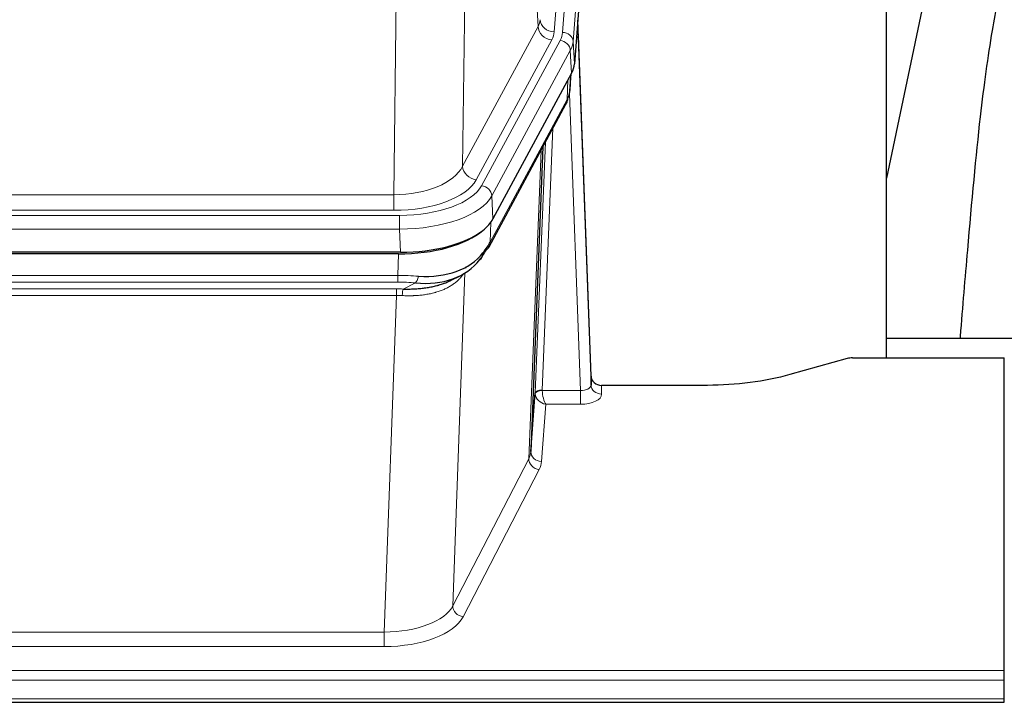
# Model space of a CAD drawing. Header units: inches. Extents: x 0 to 29700, y -16 to 21000.
# Tile 106 of 212: x 5357 to 5635, y 16592 to 16786. Entities that reach past the tile are written whole.
import ezdxf

# ---------------------------------------------------------------- set-up
doc = ezdxf.new("R2010")
doc.units = ezdxf.units.IN
doc.layers.add('254', color=7, linetype='Continuous', true_color=0xffffff)

msp = doc.modelspace()

# ---------------------------------------------------------------- linework, layer by layer
at = {"layer": '254', "color": 110, "linetype": 'Continuous', "lineweight": 13}
for p, q in [((5510.121, 16781.944), (5523.232, 16955.304)), ((5520.84, 16954.869), (5507.774, 16782.096)), ((5526.226, 16952.734), (5513.115, 16779.374)), ((5503.201, 16783.613), (5498.849, 16857.866)), ((5482.806, 16819.721), (5481.849, 16744.07)), ((5462.406, 16736.035), (5463.374, 16812.531)), ((5481.849, 16744.07), (5503.201, 16783.613)), ((5485.725, 16740.262), (5507.077, 16779.805)), ((5487.25, 16738.587), (5509.424, 16779.653)), ((5513.115, 16779.374), (5513.489, 16773.001)), ((5512.331, 16776.796), (5490.157, 16735.731)), ((5512.704, 16770.424), (5512.331, 16776.796)), ((5512.22, 16765.499), (5512.574, 16770.183)), ((5511.435, 16762.919), (5511.653, 16768.477)), ((5515.201, 16680.675), (5512.07, 16764.527)), ((5489.687, 16722.644), (5511.435, 16762.919)), ((5507.417, 16754.814), (5504.395, 16680.762)), ((5502.397, 16679.996), (5505.29, 16750.874)), ((5500.583, 16661.368), (5504.051, 16748.579)), ((5249.763, 16736.035), (5462.406, 16736.035)), ((5462.406, 16731.622), (5462.406, 16736.035)), ((5490.157, 16735.731), (5490.45, 16729.209)), ((5248.174, 16730.198), (5463.995, 16730.198)), ((5462.406, 16731.622), (5249.763, 16731.622)), ((5463.995, 16726.292), (5463.995, 16730.198)), ((5489.864, 16728.279), (5489.687, 16722.644)), ((5463.995, 16726.292), (5248.174, 16726.292)), ((5464.288, 16719.771), (5463.995, 16726.292)), ((5463.505, 16713.198), (5463.696, 16719.289)), ((5248.664, 16713.198), (5463.505, 16713.198)), ((5463.505, 16711.333), (5463.505, 16713.198)), ((5482.534, 16713.893), (5479.098, 16619.753)), ((5482.797, 16715.558), (5482.759, 16715.464)), ((5463.505, 16711.333), (5248.664, 16711.333)), ((5465.076, 16709.359), (5468.529, 16711.104)), ((5249.006, 16709.391), (5463.163, 16709.391)), ((5463.163, 16707.525), (5249.006, 16707.525)), ((5459.69, 16612.349), (5463.163, 16707.525)), ((5463.163, 16707.525), (5463.163, 16709.391)), ((5504.396, 16680.675), (5515.201, 16680.675)), ((5515.201, 16680.675), (5515.201, 16676.76)), ((5521.182, 16682.122), (5521.192, 16679.674)), ((5505.359, 16676.76), (5504.165, 16660.612)), ((5515.201, 16676.76), (5505.359, 16676.76)), ((5479.098, 16619.753), (5500.583, 16661.368)), ((5503.492, 16658.305), (5482.007, 16616.69)), ((5252.48, 16612.349), (5459.69, 16612.349)), ((5459.69, 16612.349), (5459.69, 16608.248)), ((5459.69, 16608.248), (5252.48, 16608.248)), ((5078.085, 16601.488), (5635.085, 16601.488)), ((5078.085, 16598.753), (5635.085, 16598.753)), ((5078.085, 16593.505), (5635.085, 16593.505))]:
    msp.add_line(p, q, dxfattribs=at)
at = {"layer": '254', "color": 2, "linetype": 'Continuous', "lineweight": 25}
for p, q in [((5526.607, 16946.455), (5513.489, 16773.001)), ((5601.745, 16689.889), (5601.745, 16878.691)), ((5620.268, 16828.61), (5601.745, 16740.716)), ((5518.183, 16684.744), (5514.425, 16785.382)), ((5514.505, 16780.989), (5518.194, 16682.207)), ((5512.704, 16770.424), (5490.45, 16729.209)), ((5512.213, 16765.385), (5512.576, 16770.187)), ((5512.39, 16769.843), (5512.22, 16765.499)), ((5512.213, 16765.385), (5512.22, 16765.499)), ((5489.328, 16721.314), (5511.076, 16761.589)), ((5504.597, 16749.589), (5501.169, 16663.378)), ((5464.288, 16719.771), (5247.881, 16719.771)), ((5463.696, 16719.289), (5248.473, 16719.289)), ((5478.394, 16711.726), (5481.187, 16713.137)), ((5601.747, 16695.462), (5673.744, 16695.462)), ((5590.628, 16689.694), (5574.464, 16685.163)), ((5592.127, 16689.889), (5635.085, 16689.889)), ((5635.085, 16601.488), (5635.085, 16689.889)), ((5518.194, 16682.207), (5518.183, 16684.744)), ((5501.169, 16663.378), (5502.397, 16679.996)), ((5551.085, 16682.122), (5521.182, 16682.122)), ((5635.085, 16598.753), (5635.085, 16601.488)), ((5635.085, 16593.505), (5635.085, 16598.753)), ((5635.085, 16592.49), (5635.085, 16593.505)), ((5078.085, 16592.49), (5635.085, 16592.49))]:
    msp.add_line(p, q, dxfattribs=at)
at = {"layer": '254', "color": 110, "linetype": 'Continuous', "lineweight": 13}
for centre, major_axis, ratio, start_param, end_param in [((5483.756, 16786.035), (-20.038, 0.241), 0.4621297, 2.903225, 3.1123764), ((5507.774, 16785.644), (3.989, -0.302), 0.8864705, 3.2608937, 4.7793301), ((5507.077, 16783.353), (3.52, -1.9), 0.8606628, 3.6289862, 5.1474227), ((5514.505, 16778.836), (-0.214, 6.443), 0.0117452, 5.0526437, 5.774114), ((5483.756, 16782.486), (-24.033, 0.005), 0.4611335, 2.8976848, 3.1068362), ((5486.103, 16782.334), (-24.033, 0.005), 0.4611335, 2.8976848, 3.1068362), ((5510.121, 16779.283), (2.991, -0.226), 0.8864705, 0.119301, 1.6377375), ((5511.507, 16780.898), (2.998, 0.112), 0.4302668, 5.7021495, 6.2671208), ((5509.424, 16776.992), (2.64, -1.425), 0.8606628, 0.4873936, 2.00583), ((5486.103, 16779.673), (27.028, 0.171), 0.4605352, 6.0362132, 6.2453646), ((5484.425, 16745.71), (27.538, 20.422), 0.1820485, 5.9117294, 5.9437096), ((5507.556, 16763.49), (3.52, -1.9), 0.8606628, 0.0000038, 0.4001271), ((5462.486, 16746.642), (20.002, 0.126), 0.5302672, 4.7050812, 6.0263936), ((5485.725, 16743.81), (-3.52, 1.9), 0.8606628, 0.4873936, 2.00583), ((5462.486, 16743.094), (24.002, 0.049), 0.477994, 4.708097, 6.0294094), ((5463.943, 16741.295), (-24.02, 0.03), 0.4619935, 1.5735185, 2.8978281), ((5487.25, 16735.926), (2.64, -1.425), 0.8606628, 0.4873936, 2.00583), ((5463.943, 16738.634), (27.018, 0.111), 0.4567867, 4.7124116, 6.0367213), ((5485.809, 16723.214), (3.52, -1.9), 0.8606628, 0.0000038, 0.4001271), ((5462.856, 16705.764), (27.015, 0.091), 0.2751837, 1.3250001, 1.545831), ((5468.529, 16714.94), (-0.368, -3.983), 0.2964475, 0.3019504, 1.0888865), ((5462.856, 16701.929), (23.017, 0.318), 0.4083138, 1.3161001, 1.5369309), ((5462.374, 16699.578), (24.025, 0.387), 0.4081205, 1.4515093, 1.5313568), ((5462.374, 16695.743), (20.023, 0.877), 0.5868265, 1.4258227, 1.5056703), ((5465.076, 16705.524), (0.131, 3.998), 0.1099517, 0.2897867, 1.0584981), ((5505.395, 16679.87), (-2.996, 0.15), 0.8842152, 0.0089586, 0.104724), ((5504.395, 16679.901), (1.998, -0.082), 0.4302193, 1.5883537, 3.1255299), ((5504.396, 16679.814), (-1.996, -0.13), 0.4297663, 4.6843512, 6.2157251), ((5505.359, 16679.384), (-2.669, 1.608), 0.8008031, 0.5106166, 2.0203264), ((5505.395, 16680.731), (1.001, 0.011), 0.9036674, 3.0949666, 3.190732), ((5505.359, 16679.384), (-0.506, 2.997), 0.2740591, 1.0794715, 2.5891813), ((5515.189, 16682.298), (-3.004, 0.138), 0.5390598, 1.5996723, 3.1704686), ((5515.189, 16679.674), (-6.003, 0.008), 0.4854373, 1.5734916, 3.1442879), ((5521.192, 16682.298), (-3, -0.013), 0.8746179, 0.0299147, 1.5670846), ((5481.166, 16663.633), (20.016, 0.121), 0.4848834, 6.0350943, 6.2444185), ((5504.165, 16663.235), (2.992, -0.221), 0.8740585, 3.1714428, 4.7769181), ((5503.492, 16660.928), (2.666, -1.376), 0.8484453, 3.5215353, 5.1252561), ((5481.166, 16661.009), (23.014, 0.002), 0.4845187, 6.038018, 6.2473422), ((5459.683, 16622.023), (20.013, 0.104), 0.483363, 4.7101919, 6.0355739), ((5482.007, 16619.314), (2.666, -1.376), 0.8484453, 3.5215353, 5.1252561), ((5459.683, 16619.399), (-23.012, 0.004), 0.4845836, 1.5711584, 2.8965404)]:
    msp.add_ellipse(centre, major_axis=major_axis, ratio=ratio, start_param=start_param, end_param=end_param, dxfattribs=at)
at = {"layer": '254', "color": 2, "linetype": 'Continuous', "lineweight": 25}
for centre, major_axis, ratio, start_param, end_param in [((5486.468, 16773.44), (-27.037, 0.006), 0.4611335, 2.8976848, 3.1068362), ((5507.722, 16763.81), (3.584, -1.776), 0.8816114, 6.2824956, 6.6531678), ((5485.576, 16774.986), (-26.161, 11.46), 0.4493681, 3.1218709, 3.267222), ((5484.425, 16745.71), (27.174, 22.247), 0.2659539, 6.0029095, 6.0348898), ((5464.23, 16732.255), (-27.023, 0.034), 0.4619935, 2.6128783, 2.8978281), ((5463.67, 16731.764), (-27.01, 0.015), 0.4618579, 1.5720062, 2.656), ((5464.23, 16732.255), (-27.023, 0.034), 0.4619935, 1.5735185, 2.6128783), ((5462.856, 16705.764), (27.355, 20.182), 0.1876908, 5.6857719, 5.9066027), ((5485.809, 16723.214), (3.52, -1.9), 0.8606628, 5.9153676, 6.2831892), ((5463.759, 16734.582), (-25.329, 12.681), 0.6929209, 2.1169098, 3.0007467), ((5465.552, 16702.902), (23.434, 19.972), 0.1471226, 5.6997031, 5.9205339), ((5484.032, 16720.532), (3.195, -2.407), 0.6715965, 6.033487, 6.820423), ((5463.759, 16734.582), (-23.359, 16.381), 0.7286412, 2.2260513, 3.1098882), ((5485.931, 16713.042), (-3.388, 2.127), 0.8041825, 6.1083502, 6.2835535), ((5592.13, 16688.432), (-3, 0.002), 0.4856498, 4.7136997, 5.2369038), ((5521.181, 16684.835), (-3, 0.002), 0.9042699, 0.0343167, 1.5714866)]:
    msp.add_ellipse(centre, major_axis=major_axis, ratio=ratio, start_param=start_param, end_param=end_param, dxfattribs=at)
for points, knots in [([(5649.606, 16828.671), (5647.729, 16826.19), (5641.127, 16816.272), (5634.493, 16798.444), (5631.304, 16781.394), (5627.91, 16757.342), (5625.217, 16727.183), (5623.251, 16704.262), (5622.594, 16695.645), (5622.582, 16695.486)], [0, 0, 0, 0, 0.0518113, 0.2036205, 0.372795, 0.587921, 0.850882, 0.9972478, 1, 1, 1, 1]), ([(5465.076, 16709.359), (5465.594, 16709.35), (5466.109, 16709.348), (5467.135, 16709.36), (5467.645, 16709.375), (5468.279, 16709.405), (5468.406, 16709.411), (5468.659, 16709.426), (5468.785, 16709.433), (5469.162, 16709.458), (5469.411, 16709.477), (5470.153, 16709.541), (5470.64, 16709.594), (5471.599, 16709.718), (5472.071, 16709.791), (5472.999, 16709.957), (5473.456, 16710.05), (5474.129, 16710.207), (5474.352, 16710.262), (5474.683, 16710.349), (5474.793, 16710.379), (5474.957, 16710.424), (5475.011, 16710.44), (5475.12, 16710.471), (5475.606, 16710.612), (5476.075, 16710.765), (5476.88, 16711.056), (5477.578, 16711.335), (5478.233, 16711.644), (5478.514, 16711.786)], [0, 0, 0, 0, 0.1020877, 0.1020877, 0.2041754, 0.2041754, 0.2296973, 0.2296973, 0.2552192, 0.2552192, 0.3062631, 0.3062631, 0.4083508, 0.4083508, 0.5104385, 0.5104385, 0.6125262, 0.6125262, 0.66357, 0.66357, 0.6890919, 0.6890919, 0.7018529, 0.7018529, 0.7146139, 0.8167015, 0.8167015, 0.9187892, 1, 1, 1, 1]), ([(5574.464, 16685.163), (5570.931, 16684.173), (5567.129, 16683.408), (5559.246, 16682.383), (5555.165, 16682.122), (5551.085, 16682.122)], [0, 0, 0, 0, 0.5, 0.5, 1, 1, 1, 1])]:
    msp.add_open_spline(points, degree=3, knots=knots, dxfattribs=at)
msp.add_open_spline([(5511.076, 16761.589), (5511.196, 16761.812), (5511.306, 16762.034)], degree=2, dxfattribs=at)
at = {"layer": '254', "color": 110, "linetype": 'Continuous', "lineweight": 13}
msp.add_open_spline([(5482.136, 16713.767), (5481.981, 16713.515), (5481.809, 16713.266), (5481.433, 16712.776), (5481.23, 16712.535), (5480.792, 16712.064), (5480.558, 16711.833), (5480.058, 16711.383), (5479.792, 16711.164), (5479.37, 16710.845), (5479.225, 16710.741), (5479.002, 16710.586), (5478.927, 16710.535), (5478.774, 16710.434), (5478.697, 16710.384), (5478.309, 16710.138), (5477.986, 16709.95), (5477.316, 16709.595), (5476.622, 16709.258), (5475.881, 16708.961), (5475.115, 16708.684), (5474.721, 16708.555), (5474.263, 16708.422), (5474.212, 16708.407), (5474.109, 16708.378), (5474.058, 16708.364), (5473.903, 16708.322), (5473.592, 16708.239), (5473.277, 16708.162), (5472.642, 16708.018), (5472.212, 16707.934), (5471.337, 16707.785), (5470.893, 16707.722), (5469.991, 16707.616), (5469.534, 16707.573), (5468.837, 16707.524), (5468.602, 16707.51), (5468.249, 16707.493), (5468.13, 16707.488), (5467.892, 16707.479), (5467.773, 16707.475), (5467.177, 16707.458), (5466.697, 16707.454), (5465.732, 16707.463), (5465.246, 16707.476), (5464.757, 16707.496)], degree=3, knots=[0, 0, 0, 0, 0.0625, 0.0625, 0.125, 0.125, 0.1875, 0.1875, 0.25, 0.25, 0.28125, 0.28125, 0.296875, 0.296875, 0.3125, 0.3125, 0.375, 0.375, 0.4375, 0.5, 0.5, 0.5625, 0.5625, 0.5703125, 0.5703125, 0.578125, 0.578125, 0.59375, 0.625, 0.625, 0.6875, 0.6875, 0.75, 0.75, 0.8125, 0.8125, 0.84375, 0.84375, 0.859375, 0.859375, 0.875, 0.875, 0.9375, 0.9375, 1, 1, 1, 1], dxfattribs=at)

doc.saveas('drawing.dxf')
